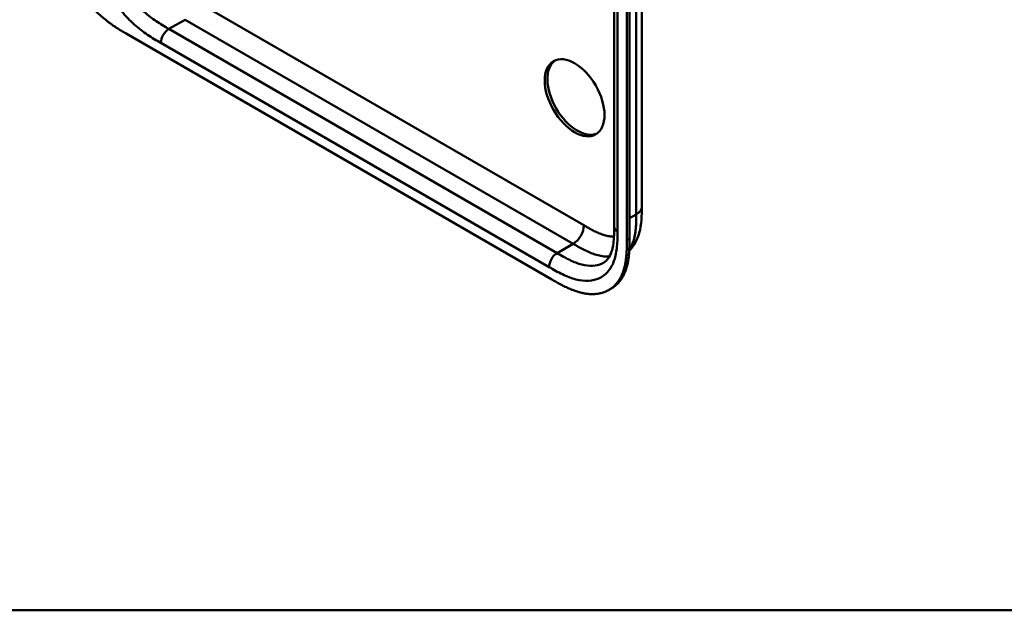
# Model space of a CAD drawing. Header units: millimetres. Extents: x 20 to 833, y 20 to 574.
# Tile 1 of 21: x 171 to 275, y 20 to 82. Entities that reach past the tile are written whole.
import ezdxf

# ---------------------------------------------------------------- set-up
doc = ezdxf.new("R2010")
doc.units = ezdxf.units.MM
doc.header["$LTSCALE"] = 2
for name, color, linetype, lineweight in [('Sichtbare Kanten(DIN)', 7, 'Continuous', 50), ('Sichtbare tangentiale Kanten(DIN)', 7, 'Continuous', 50), ('Skizziergeometrie(DIN)', 7, 'Continuous', 50)]:
    doc.layers.add(name, color=color, linetype=linetype, lineweight=lineweight)

# ---------------------------------------------------------------- blocks, each defined once
blk = doc.blocks.new('Ränder Standardrahmen')
at = {"layer": 'Skizziergeometrie(DIN)', "flags": 128}
blk.add_lwpolyline([(10, 10), (10, 287), (410, 287), (410, 10), (10, 10)], dxfattribs=at)

msp = doc.modelspace()

# ---------------------------------------------------------------- linework, layer by layer
at = {"layer": 'Sichtbare Kanten(DIN)'}
for p, q in [((233.512, 60.496), (233.512, 122.364)), ((235.127, 121.788), (235.127, 59.267)), ((234.853, 59.108), (234.853, 121.629)), ((181.972, 80.891), (226.922, 54.939)), ((236.429, 62.619), (236.429, 62.619)), ((233.512, 60.496), (233.512, 60.496)), ((232.944, 53.821), (233.218, 53.979))]:
    msp.add_line(p, q, dxfattribs=at)
msp.add_ellipse((229.338, 74.121), major_axis=(-2.23, 3.862), ratio=0.5773503, dxfattribs=at)
msp.add_ellipse((229.62, 74.284), major_axis=(-2.23, 3.862), ratio=0.5773503, start_param=0.0634602, end_param=3.0781324, dxfattribs=at)
for points, knots in [([(236.429, 124.487), (236.429, 113.601), (236.429, 102.714), (236.429, 82.091), (236.429, 72.355), (236.429, 62.619)], [0, 0, 0, 0, 10, 10, 18.9431405, 18.9431405, 18.9431405, 18.9431405]), ([(174.325, 94.054), (174.325, 93.873), (174.325, 93.509), (174.334, 93.041), (174.356, 92.563), (174.385, 92.171), (174.441, 91.669), (174.501, 91.258), (174.6, 90.732), (174.697, 90.304), (174.845, 89.76), (174.983, 89.32), (175.18, 88.765), (175.358, 88.318), (175.605, 87.761), (175.821, 87.318), (176.113, 86.769), (176.363, 86.336), (176.695, 85.806), (176.975, 85.392), (177.34, 84.89), (177.644, 84.503), (178.036, 84.039), (178.358, 83.685), (178.768, 83.264), (179.102, 82.947), (179.523, 82.575), (179.863, 82.297), (180.288, 81.972), (180.629, 81.731), (181.052, 81.448), (181.473, 81.184), (181.807, 80.988), (181.972, 80.891)], [0.02325842, 0.02325842, 0.02325842, 0.02325842, 0.06395557, 0.10465272, 0.12500129, 0.16569844, 0.18604701, 0.22674416, 0.24709273, 0.28778988, 0.30813845, 0.3488356, 0.36918417, 0.40988132, 0.43022989, 0.47092704, 0.49127561, 0.53197276, 0.55232133, 0.59301848, 0.61336705, 0.6540642, 0.67441277, 0.71510992, 0.73545849, 0.77615564, 0.79650421, 0.83720136, 0.85754993, 0.89824708, 0.91859565, 0.9592928, 0.99998994, 0.99998994, 0.99998994, 0.99998994]), ([(236.429, 62.619), (236.429, 61.716), (236.415, 60.74), (236.03, 59.391), (235.84, 58.953), (235.445, 58.351), (235.283, 58.151), (235.103, 57.968)], [0, 0, 0, 0, 0.8314943, 0.8314943, 1.2497137, 1.2497137, 1.4776959, 1.4776959, 1.4776959, 1.4776959]), ([(232.395, 56.702), (232.584, 56.812), (232.755, 56.964), (233.036, 57.361), (233.152, 57.592), (233.38, 58.277), (233.461, 58.8), (233.511, 59.729), (233.512, 60.109), (233.512, 60.496)], [0, 0, 0, 0, 0.4542191, 0.4542191, 0.8342826, 0.8342826, 1.3971655, 1.3971655, 1.7532148, 1.7532148, 1.7532148, 1.7532148]), ([(226.922, 54.939), (227.091, 54.842), (227.389, 54.67), (227.731, 54.481), (227.989, 54.343), (228.162, 54.254), (228.378, 54.147), (228.55, 54.065), (228.766, 53.968), (228.939, 53.894), (229.198, 53.791), (229.455, 53.698), (229.797, 53.592), (230.05, 53.526), (230.301, 53.473), (230.467, 53.444), (230.714, 53.409), (230.957, 53.388), (231.313, 53.379), (231.622, 53.398), (231.993, 53.456), (232.279, 53.528), (232.621, 53.653), (232.881, 53.778), (233.186, 53.969), (233.415, 54.148), (233.679, 54.403), (233.873, 54.633), (234.069, 54.919), (234.187, 55.124), (234.295, 55.341), (234.362, 55.491), (234.439, 55.685), (234.496, 55.846), (234.56, 56.052), (234.606, 56.222), (234.668, 56.482), (234.719, 56.751), (234.772, 57.12), (234.801, 57.404), (234.823, 57.692), (234.833, 57.886), (234.843, 58.129), (234.848, 58.325), (234.851, 58.57), (234.853, 58.815), (234.853, 59.011), (234.853, 59.108)], [0.00000945, 0.00000945, 0.00000945, 0.00000945, 0.04167564, 0.07292528, 0.08334182, 0.10417491, 0.11459146, 0.13542455, 0.1458411, 0.16667419, 0.17709074, 0.20834038, 0.22917347, 0.26042311, 0.27083965, 0.29167275, 0.30208929, 0.33333893, 0.35417202, 0.39583821, 0.4166713, 0.45833749, 0.47917058, 0.52083676, 0.54166985, 0.58333604, 0.60416913, 0.64583532, 0.66666841, 0.69791805, 0.70833459, 0.72916769, 0.73958423, 0.76041733, 0.77083387, 0.79166696, 0.80208351, 0.83333315, 0.85416624, 0.88541588, 0.89583243, 0.91666552, 0.92708206, 0.94791516, 0.9583317, 0.9791648, 0.99999789, 0.99999789, 0.99999789, 0.99999789]), ([(235.127, 59.267), (235.127, 59.169), (235.127, 58.974), (235.126, 58.728), (235.122, 58.483), (235.117, 58.288), (235.108, 58.044), (235.097, 57.85), (235.076, 57.563), (235.047, 57.279), (234.994, 56.909), (234.942, 56.641), (234.88, 56.38), (234.834, 56.211), (234.77, 56.004), (234.714, 55.844), (234.636, 55.65), (234.569, 55.5), (234.461, 55.283), (234.343, 55.077), (234.147, 54.791), (233.953, 54.561), (233.689, 54.306), (233.462, 54.128), (233.279, 54.014), (233.218, 53.979)], [-0.99999789, -0.99999789, -0.99999789, -0.99999789, -0.9791648, -0.9583317, -0.94791516, -0.92708206, -0.91666552, -0.89583243, -0.88541588, -0.85416624, -0.83333315, -0.80208351, -0.79166696, -0.77083387, -0.76041733, -0.73958423, -0.72916769, -0.70833459, -0.69791805, -0.66666841, -0.64583532, -0.60416913, -0.58333604, -0.54166985, -0.5212127, -0.5212127, -0.5212127, -0.5212127])]:
    msp.add_open_spline(points, degree=3, knots=knots, dxfattribs=at)
at = {"layer": 'Sichtbare tangentiale Kanten(DIN)'}
for p, q in [((233.863, 121.874), (233.863, 60.006)), ((189.326, 84.321), (230.317, 60.655)), ((188.195, 82.361), (186.498, 81.381)), ((188.195, 82.361), (229.185, 58.695)), ((186.498, 81.381), (227.488, 57.715)), ((226.64, 56.246), (185.649, 79.911)), ((235.127, 61.39), (235.843, 61.803)), ((229.185, 58.695), (227.488, 57.715)), ((234.853, 59.108), (235.127, 59.267))]:
    msp.add_line(p, q, dxfattribs=at)
for points, degree in [([(235.843, 61.803), (235.843, 92.737), (235.843, 123.671)], 2), ([(186.498, 81.381), (186.029, 81.111), (185.649, 80.453), (185.649, 79.911)], 3), ([(235.843, 61.803), (236.233, 62.028), (236.429, 62.324), (236.429, 62.619)], 3), ([(230.317, 60.655), (230.317, 59.933), (229.81, 59.056), (229.185, 58.695)], 3), ([(233.512, 60.496), (233.512, 60.319), (233.629, 60.142), (233.863, 60.006)], 3), ([(227.488, 57.715), (227.02, 57.445), (226.64, 56.787), (226.64, 56.246)], 3)]:
    msp.add_open_spline(points, degree=degree, dxfattribs=at)
for points, knots in [([(185.649, 79.911), (185.421, 80.043), (184.956, 80.312), (184.242, 80.762), (183.528, 81.274), (182.59, 82.051), (181.465, 83.215), (180.279, 84.87), (179.337, 86.699), (178.817, 88.262), (178.572, 89.478), (178.466, 90.363), (178.426, 91.214), (178.426, 91.752), (178.426, 92.013)], [0, 0, 0, 0, 0.2435028, 0.4870041, 0.7305055, 0.9740068, 1.4610095, 1.9480122, 2.4350149, 2.9220176, 3.1655189, 3.4090202, 3.6525216, 3.8960229, 3.8960229, 3.8960229, 3.8960229]), ([(180.123, 92.013), (180.123, 91.752), (180.123, 91.234), (180.16, 90.46), (180.254, 89.682), (180.465, 88.636), (180.906, 87.311), (181.706, 85.757), (182.72, 84.341), (183.691, 83.335), (184.517, 82.651), (185.157, 82.19), (185.818, 81.774), (186.27, 81.513), (186.498, 81.381)], [0, 0, 0, 0, 0.2435013, 0.4870027, 0.730504, 0.9740054, 1.4610081, 1.9480107, 2.4350134, 2.9220161, 3.1655175, 3.4090188, 3.6525201, 3.8960223, 3.8960223, 3.8960223, 3.8960223]), ([(235.109, 58.098), (235.19, 58.214), (235.264, 58.338), (235.33, 58.47), (235.428, 58.664), (235.51, 58.874), (235.577, 59.094), (235.643, 59.314), (235.693, 59.542), (235.732, 59.778), (235.769, 60.006), (235.795, 60.242), (235.812, 60.486), (235.827, 60.711), (235.835, 60.942), (235.839, 61.176), (235.843, 61.386), (235.843, 61.598), (235.843, 61.803)], [2.3957545, 2.3957545, 2.3957545, 2.3957545, 2.5682979, 2.5682979, 2.5682979, 2.8218991, 2.8218991, 2.8218991, 3.0746122, 3.0746122, 3.0746122, 3.3175525, 3.3175525, 3.3175525, 3.5408138, 3.5408138, 3.5408138, 3.7412926, 3.7412926, 3.7412926, 3.7412926]), ([(230.317, 60.655), (230.363, 60.628), (230.409, 60.601), (230.456, 60.575), (230.581, 60.502), (230.706, 60.431), (230.831, 60.361), (230.874, 60.336), (230.917, 60.312), (230.96, 60.289), (230.982, 60.277), (231.003, 60.265), (231.025, 60.253), (231.047, 60.241), (231.068, 60.23), (231.091, 60.218), (231.178, 60.17), (231.261, 60.126), (231.348, 60.082), (231.35, 60.081), (231.352, 60.08), (231.354, 60.079), (231.529, 59.99), (231.695, 59.911), (231.863, 59.839), (231.865, 59.838), (231.868, 59.837), (231.871, 59.835), (232.04, 59.763), (232.208, 59.699), (232.375, 59.646), (232.376, 59.645), (232.378, 59.645), (232.379, 59.644), (232.549, 59.59), (232.717, 59.547), (232.881, 59.517), (232.882, 59.517), (232.883, 59.517), (232.884, 59.517), (233.05, 59.487), (233.214, 59.47), (233.372, 59.467), (233.414, 59.467), (233.455, 59.467), (233.496, 59.469)], [0, 0, 0, 0, 0.0490671, 0.0490671, 0.0490671, 0.1818725, 0.1818725, 0.1818725, 0.2275822, 0.2275822, 0.2275822, 0.2504376, 0.2504376, 0.2504376, 0.2732931, 0.2732931, 0.2732931, 0.3625526, 0.3625526, 0.3625526, 0.3647147, 0.3647147, 0.3647147, 0.5447737, 0.5447737, 0.5447737, 0.5475879, 0.5475879, 0.5475879, 0.7297386, 0.7297386, 0.7297386, 0.7313885, 0.7313885, 0.7313885, 0.9165146, 0.9165146, 0.9165146, 0.9175992, 0.9175992, 0.9175992, 1.1050076, 1.1050076, 1.1050076, 1.1542348, 1.1542348, 1.1542348, 1.1542348]), ([(233.863, 60.006), (233.863, 59.745), (233.863, 59.207), (233.823, 58.403), (233.717, 57.64), (233.472, 56.707), (232.952, 55.744), (232.009, 55.004), (230.824, 54.718), (229.699, 54.853), (228.761, 55.159), (228.047, 55.47), (227.333, 55.845), (226.868, 56.114), (226.64, 56.246)], [18.388359, 18.388359, 18.388359, 18.388359, 18.6318621, 18.8753634, 19.1188646, 19.3623659, 19.8493685, 20.336371, 20.8233735, 21.3103761, 21.5538774, 21.7973786, 22.0408799, 22.2843826, 22.2843826, 22.2843826, 22.2843826]), ([(229.185, 58.695), (229.361, 58.593), (229.539, 58.491), (229.905, 58.286), (230.094, 58.183), (230.482, 57.985), (230.68, 57.891), (231.083, 57.718), (231.288, 57.64), (231.703, 57.507), (231.913, 57.453), (232.33, 57.377), (232.537, 57.357), (232.833, 57.352), (232.929, 57.355), (233.023, 57.362)], [0, 0, 0, 0, 0.1797666, 0.1797666, 0.3715093, 0.3715093, 0.5761128, 0.5761128, 0.794092, 0.794092, 1.0253099, 1.0253099, 1.2686043, 1.2686043, 1.3893683, 1.3893683, 1.3893683, 1.3893683]), ([(227.488, 57.715), (227.716, 57.584), (228.167, 57.324), (228.829, 56.977), (229.469, 56.697), (230.294, 56.429), (231.266, 56.313), (231.999, 56.491), (232.346, 56.674), (232.395, 56.702)], [18.3883596, 18.3883596, 18.3883596, 18.3883596, 18.6318617, 18.875363, 19.1188643, 19.3623656, 19.8493681, 20.3363707, 20.4193026, 20.4193026, 20.4193026, 20.4193026])]:
    msp.add_open_spline(points, degree=3, knots=knots, dxfattribs=at)

# ---------------------------------------------------------------- block references
at = {"xscale": 2, "yscale": 2, "zscale": 2}
msp.add_blockref('Ränder Standardrahmen', (0, 0), dxfattribs=at)

doc.saveas('drawing.dxf')
